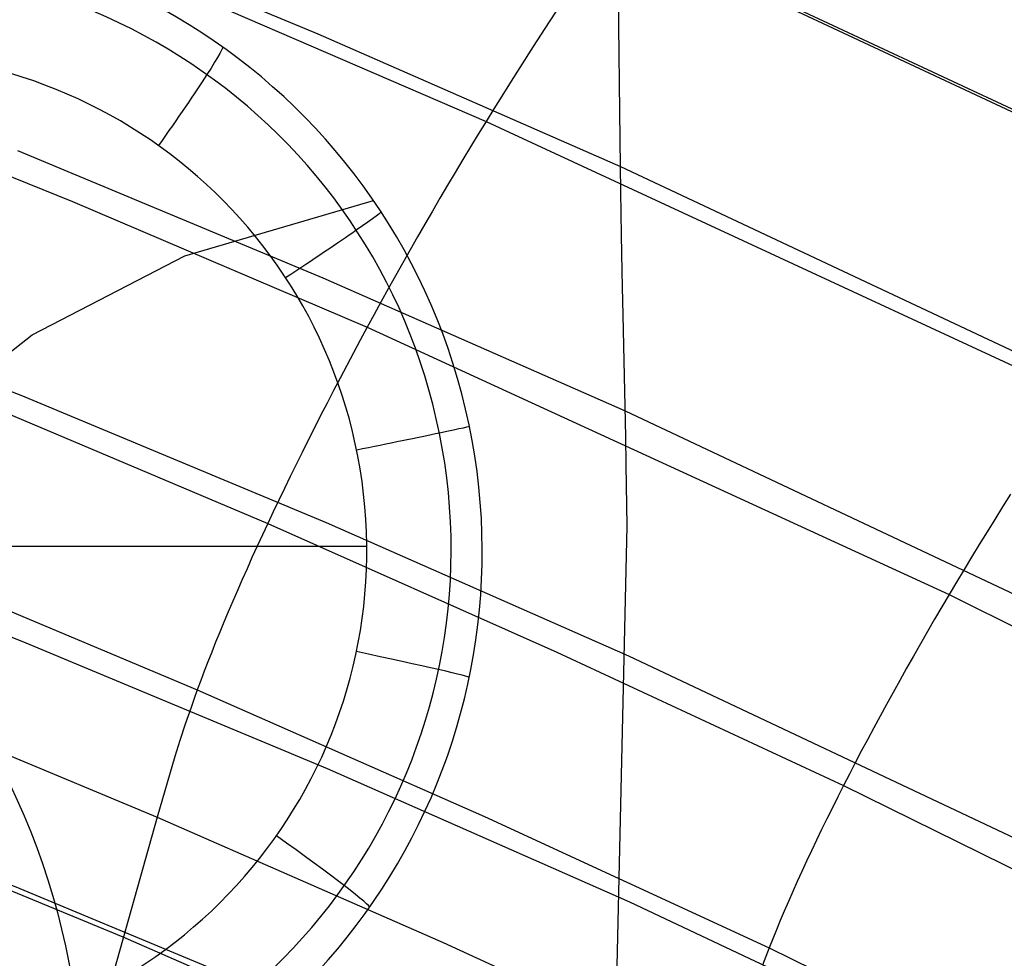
# Model space of a CAD drawing. Extents: x -3677 to -3089, y -67 to 482.
# Tile 100 of 110: x -3242 to -3226, y 436 to 452. Entities that reach past the tile are written whole.
import ezdxf

# ---------------------------------------------------------------- set-up
doc = ezdxf.new("R2010")
doc.units = 0
doc.layers.add('CURVA_ORIGIN', color=125, linetype='CONTINUOUS')
doc.layers.add('LIVELLO_02', color=3, linetype='CONTINUOUS')

msp = doc.modelspace()

# ---------------------------------------------------------------- linework, layer by layer
at = {"layer": 'CURVA_ORIGIN'}
for p, q in [((-3242.21587208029, 453.5411779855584, 425.3509960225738), (-3237.230799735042, 451.4726580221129, 426.0232151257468)), ((-3222.663738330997, 448.6789517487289, 440.5992304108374), (-3232.418297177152, 453.2485084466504, 439.1143347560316)), ((-3232.390337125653, 453.2860118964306, 439.1022451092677), (-3222.636440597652, 448.7147113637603, 440.5876995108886)), ((-3232.937224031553, 452.4599638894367, 439.36800568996), (-3233.456396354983, 451.6646946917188, 439.6032185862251)), ((-3239.360372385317, 452.1463583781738, 439.2398373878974), (-3234.485235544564, 450.0410821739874, 439.9237902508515)), ((-3232.296946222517, 449.7456868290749, 427.5970556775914), (-3232.325029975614, 452.1132212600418, 432.0361219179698)), ((-3233.456396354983, 451.6646946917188, 439.6032185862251), (-3233.71527442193, 451.2635305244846, 439.7065220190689)), ((-3237.230799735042, 451.4726580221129, 426.0232151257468), (-3232.291496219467, 449.3068859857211, 426.7269892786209)), ((-3233.71527442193, 451.2635305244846, 439.7065220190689), (-3233.97325368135, 450.8594758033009, 439.7963534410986)), ((-3233.97325368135, 450.8594758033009, 439.7963534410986), (-3234.101806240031, 450.6562385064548, 439.8352944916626)), ((-3246.096686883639, 450.6980769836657, 438.293530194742), (-3241.239567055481, 448.7358903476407, 438.9308914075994)), ((-3234.101806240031, 450.6562385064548, 439.8352944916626), (-3234.230014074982, 450.4521273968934, 439.8697603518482)), ((-3234.230014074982, 450.4521273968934, 439.8697603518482), (-3234.35783717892, 450.2470920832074, 439.8993819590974)), ((-3234.35783717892, 450.2470920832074, 439.8993819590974), (-3234.485235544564, 450.0410821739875, 439.9237902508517)), ((-3234.485235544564, 450.0410821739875, 439.9237902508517), (-3234.612167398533, 449.8340738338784, 439.9426880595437)), ((-3234.485235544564, 450.0410821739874, 439.9237902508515), (-3224.861294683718, 445.5781164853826, 441.3736136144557)), ((-3234.612167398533, 449.8340738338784, 439.9426880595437), (-3234.738583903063, 449.6261494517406, 439.9560657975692)), ((-3234.738583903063, 449.6261494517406, 439.9560657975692), (-3234.864434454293, 449.4174179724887, 439.9639857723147)), ((-3232.291496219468, 449.3068859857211, 426.726989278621), (-3232.296946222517, 449.7456868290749, 427.5970556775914)), ((-3242.134544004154, 449.5642853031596, 412.9738765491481), (-3237.150083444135, 447.4898892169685, 413.6480148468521)), ((-3234.864434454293, 449.4174179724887, 439.9639857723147), (-3234.989668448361, 449.2079883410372, 439.9665102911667)), ((-3232.286075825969, 448.9031546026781, 425.8748050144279), (-3232.291496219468, 449.3068859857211, 426.726989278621)), ((-3232.291496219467, 449.3068859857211, 426.7269892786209), (-3222.541919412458, 444.7217574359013, 428.2168579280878)), ((-3234.989668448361, 449.2079883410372, 439.9665102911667), (-3235.114235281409, 448.9979695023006, 439.9637016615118)), ((-3235.114235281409, 448.9979695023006, 439.9637016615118), (-3235.238084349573, 448.7874704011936, 439.9556221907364)), ((-3232.280687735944, 448.533865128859, 425.0401839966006), (-3232.286075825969, 448.9031546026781, 425.8748050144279)), ((-3241.239567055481, 448.7358903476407, 438.9308914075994), (-3236.425965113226, 446.6800328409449, 439.5986388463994)), ((-3235.238084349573, 448.7874704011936, 439.9556221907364), (-3235.361165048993, 448.5765999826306, 439.9423341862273)), ((-3235.361165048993, 448.5765999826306, 439.9423341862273), (-3235.483426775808, 448.3654671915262, 439.9238999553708)), ((-3232.27533766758, 448.1960495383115, 424.2216157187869), (-3232.280687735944, 448.533865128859, 425.0401839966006)), ((-3235.483426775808, 448.3654671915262, 439.9238999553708), (-3235.604818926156, 448.154180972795, 439.9003818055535)), ((-3232.270031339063, 447.886739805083, 423.4175896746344), (-3232.27533766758, 448.1960495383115, 424.2216157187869)), ((-3235.604818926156, 448.154180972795, 439.9003818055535), (-3235.725290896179, 447.9428502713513, 439.871842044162)), ((-3235.725290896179, 447.9428502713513, 439.871842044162), (-3235.844792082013, 447.7315840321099, 439.8383429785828)), ((-3232.26477446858, 447.6029679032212, 422.6265953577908), (-3232.270031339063, 447.886739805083, 423.4175896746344)), ((-3235.844792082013, 447.7315840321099, 439.8383429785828), (-3235.963271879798, 447.5204911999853, 439.7999469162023)), ((-3247.113667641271, 447.5434585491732, 399.9610040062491), (-3242.08170365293, 445.5712700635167, 400.6019981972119)), ((-3232.259572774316, 447.3417658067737, 421.847122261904), (-3232.26477446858, 447.6029679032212, 422.6265953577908)), ((-3237.150083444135, 447.4898892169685, 413.6480148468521), (-3232.211848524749, 445.3181184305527, 414.3537470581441)), ((-3235.963271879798, 447.5204911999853, 439.7999469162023), (-3236.080679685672, 447.309680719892, 439.7567161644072)), ((-3236.080679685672, 447.309680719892, 439.7567161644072), (-3236.196964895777, 447.0992615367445, 439.708713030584)), ((-3232.249357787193, 446.8751989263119, 420.3166977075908), (-3232.259572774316, 447.3417658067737, 421.847122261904)), ((-3236.196964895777, 447.0992615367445, 439.708713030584), (-3236.312076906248, 446.8893425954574, 439.6559998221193)), ((-3236.312076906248, 446.8893425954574, 439.6559998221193), (-3236.425965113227, 446.6800328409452, 439.5986388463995)), ((-3232.203531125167, 444.8924411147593, 412.8448304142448), (-3232.249357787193, 446.8751989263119, 420.3166977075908)), ((-3236.425965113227, 446.6800328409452, 439.5986388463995), (-3236.538581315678, 446.4714349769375, 439.5366860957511)), ((-3236.425965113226, 446.6800328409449, 439.5986388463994), (-3226.92400713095, 442.3175945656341, 441.0154829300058)), ((-3236.538581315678, 446.4714349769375, 439.5366860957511), (-3236.649886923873, 446.2636267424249, 439.4701723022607)), ((-3236.649886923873, 446.2636267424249, 439.4701723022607), (-3236.759845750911, 446.0566796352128, 439.3991218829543)), ((-3236.759845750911, 446.0566796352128, 439.3991218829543), (-3236.868421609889, 445.8506651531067, 439.3235592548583)), ((-3236.868421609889, 445.8506651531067, 439.3235592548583), (-3236.975578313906, 445.6456547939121, 439.2435088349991)), ((-3236.975578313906, 445.6456547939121, 439.2435088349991), (-3237.08127967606, 445.4417200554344, 439.1589950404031)), ((-3242.813450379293, 445.4907375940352, 437.4198510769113), (-3238.050288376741, 443.4772613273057, 438.0737432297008)), ((-3242.08170365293, 445.5712700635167, 400.6019981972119), (-3237.097155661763, 443.4933720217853, 401.2772850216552)), ((-3237.08127967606, 445.4417200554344, 439.1589950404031), (-3237.185489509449, 445.2389324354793, 439.0700422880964)), ((-3232.211848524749, 445.3181184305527, 414.3537470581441), (-3222.465145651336, 440.7222824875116, 415.847115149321)), ((-3237.185489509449, 445.2389324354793, 439.0700422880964), (-3237.288171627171, 445.0373634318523, 438.9766749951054)), ((-3237.288171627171, 445.0373634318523, 438.9766749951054), (-3237.389289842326, 444.8370845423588, 438.8789175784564)), ((-3237.389289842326, 444.8370845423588, 438.8789175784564), (-3237.488807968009, 444.6381672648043, 438.7767944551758)), ((-3232.195692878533, 444.432808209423, 411.3187786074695), (-3232.203531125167, 444.8924411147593, 412.8448304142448)), ((-3237.488807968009, 444.6381672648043, 438.7767944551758), (-3237.586689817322, 444.4406830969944, 438.6703300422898)), ((-3237.586689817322, 444.4406830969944, 438.6703300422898), (-3237.68289920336, 444.2447035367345, 438.5595487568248)), ((-3232.181481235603, 443.4371089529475, 408.2282384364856), (-3232.195692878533, 444.432808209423, 411.3187786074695)), ((-3237.68289920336, 444.2447035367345, 438.5595487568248), (-3237.777399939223, 444.0503000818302, 438.4444750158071)), ((-3237.777399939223, 444.0503000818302, 438.4444750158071), (-3237.870155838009, 443.857544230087, 438.325133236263)), ((-3237.870155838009, 443.857544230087, 438.325133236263), (-3237.961130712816, 443.6665074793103, 438.2015478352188)), ((-3225.922415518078, 443.9540710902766, 441.3567928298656), (-3226.051438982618, 443.7490716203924, 441.331212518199)), ((-3226.051438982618, 443.7490716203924, 441.331212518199), (-3226.179478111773, 443.5439845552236, 441.3006251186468)), ((-3247.098540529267, 443.5302226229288, 387.5956873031), (-3242.065534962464, 441.5576799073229, 388.2368079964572)), ((-3237.961130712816, 443.6665074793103, 438.2015478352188), (-3238.050288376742, 443.4772613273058, 438.0737432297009)), ((-3226.179478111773, 443.5439845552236, 441.3006251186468), (-3226.306478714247, 443.3389165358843, 441.2650936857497)), ((-3238.050288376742, 443.4772613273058, 438.0737432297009), (-3238.137592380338, 443.2898803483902, 437.9417522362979)), ((-3238.050288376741, 443.4772613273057, 438.0737432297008), (-3233.329216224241, 441.3779182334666, 438.755489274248)), ((-3237.097155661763, 443.4933720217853, 401.2772850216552), (-3232.159109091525, 441.3180099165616, 401.9841943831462)), ((-3232.786050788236, 416.3973904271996, 326.1947572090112), (-3232.181481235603, 443.4371089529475, 408.2282384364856)), ((-3238.137592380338, 443.2898803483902, 437.9417522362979), (-3238.223005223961, 443.104451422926, 437.8056412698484)), ((-3226.306478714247, 443.3389165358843, 441.2650936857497), (-3226.432386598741, 443.1339742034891, 441.224681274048)), ((-3238.223005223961, 443.104451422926, 437.8056412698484), (-3238.306489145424, 442.9210645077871, 437.665485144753)), ((-3226.432386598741, 443.1339742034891, 441.224681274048), (-3226.557147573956, 442.9292641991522, 441.1794509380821)), ((-3238.306489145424, 442.9210645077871, 437.665485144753), (-3238.388006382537, 442.7398095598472, 437.5213586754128)), ((-3226.557147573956, 442.9292641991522, 441.1794509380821), (-3226.680707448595, 442.7248931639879, 441.1294657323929)), ((-3243.928525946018, 442.7453625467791, 434.8658802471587), (-3239.199066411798, 440.7637879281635, 435.5093866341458)), ((-3238.388006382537, 442.7398095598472, 437.5213586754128), (-3238.467519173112, 442.5607765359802, 437.3733366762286)), ((-3226.680707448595, 442.7248931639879, 441.1294657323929), (-3226.80301203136, 442.5209677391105, 441.0747887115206)), ((-3238.467519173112, 442.5607765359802, 437.3733366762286), (-3238.544989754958, 442.3840553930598, 437.2214939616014)), ((-3238.544989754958, 442.3840553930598, 437.2214939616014), (-3238.620380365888, 442.20973608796, 437.0659053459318)), ((-3226.80301203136, 442.5209677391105, 441.0747887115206), (-3226.924007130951, 442.3175945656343, 441.0154829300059)), ((-3226.924007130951, 442.3175945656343, 441.0154829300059), (-3227.043641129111, 442.1148741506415, 440.9516050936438)), ((-3226.92400713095, 442.3175945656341, 441.0154829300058), (-3217.573623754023, 437.67300950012, 442.5239239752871)), ((-3238.620380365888, 442.20973608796, 437.0659053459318), (-3238.693653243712, 442.0379085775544, 436.9066456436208)), ((-3227.043641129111, 442.1148741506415, 440.9516050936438), (-3227.161872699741, 441.9128824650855, 440.8831865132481)), ((-3238.693653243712, 442.0379085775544, 436.9066456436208), (-3238.76477062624, 441.868662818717, 436.7437896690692)), ((-3227.161872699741, 441.9128824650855, 440.8831865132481), (-3227.278663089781, 441.7116893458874, 440.810252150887)), ((-3238.76477062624, 441.868662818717, 436.7437896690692), (-3238.833694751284, 441.7020887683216, 436.577412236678)), ((-3238.833694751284, 441.7020887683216, 436.577412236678), (-3238.900387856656, 441.5382763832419, 436.407588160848)), ((-3227.278663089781, 441.7116893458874, 440.810252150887), (-3227.393973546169, 441.5113646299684, 440.7328269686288)), ((-3242.065534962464, 441.5576799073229, 388.2368079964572), (-3237.079992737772, 439.4793537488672, 388.9122455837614)), ((-3238.900387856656, 441.5382763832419, 436.407588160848), (-3238.964812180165, 441.3773156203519, 436.2343922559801)), ((-3227.393973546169, 441.5113646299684, 440.7328269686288), (-3227.507765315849, 441.3119781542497, 440.6509359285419)), ((-3238.964812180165, 441.3773156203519, 436.2343922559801), (-3239.026929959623, 441.2192964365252, 436.057899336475)), ((-3233.329216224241, 441.3779182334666, 438.755489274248), (-3228.64815808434, 439.2006241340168, 439.4625270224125)), ((-3232.159109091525, 441.3180099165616, 401.9841943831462), (-3222.413236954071, 436.7157070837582, 403.4796861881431)), ((-3227.507765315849, 441.3119781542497, 440.6509359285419), (-3227.619999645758, 441.1135997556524, 440.5646039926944)), ((-3239.026929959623, 441.2192964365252, 436.057899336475), (-3239.08670343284, 441.0643087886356, 435.8781842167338)), ((-3227.619999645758, 441.1135997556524, 440.5646039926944), (-3227.730637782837, 440.9162992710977, 440.4738561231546)), ((-3239.08670343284, 441.0643087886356, 435.8781842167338), (-3239.144094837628, 440.9124426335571, 435.695321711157)), ((-3239.144094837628, 440.9124426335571, 435.695321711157), (-3239.199066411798, 440.7637879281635, 435.5093866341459)), ((-3227.730637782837, 440.9162992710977, 440.4738561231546), (-3227.839640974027, 440.7201465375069, 440.3787172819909)), ((-3244.567916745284, 440.6459294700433, 431.6267913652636), (-3239.854835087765, 438.685428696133, 432.2634651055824)), ((-3239.251613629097, 440.6183833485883, 435.320474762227), (-3239.301864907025, 440.4760624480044, 435.1287657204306)), ((-3239.199066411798, 440.7637879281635, 435.5093866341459), (-3239.251613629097, 440.6183833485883, 435.320474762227)), ((-3239.199066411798, 440.7637879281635, 435.5093866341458), (-3234.511281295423, 438.6964698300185, 436.1807055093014)), ((-3227.839640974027, 440.7201465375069, 440.3787172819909), (-3227.946970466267, 440.5252113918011, 440.2792124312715)), ((-3239.301864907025, 440.4760624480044, 435.1287657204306), (-3239.396126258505, 440.1998007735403, 434.7377584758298)), ((-3227.946970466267, 440.5252113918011, 440.2792124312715), (-3228.052587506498, 440.3315636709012, 440.1753665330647)), ((-3228.052587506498, 440.3315636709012, 440.1753665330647), (-3228.15645334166, 440.1392732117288, 440.0672045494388)), ((-3239.396126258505, 440.1998007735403, 434.7377584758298), (-3239.483143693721, 439.9332610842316, 434.3379695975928)), ((-3228.15645334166, 440.1392732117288, 440.0672045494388), (-3228.258529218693, 439.9484098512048, 439.9547514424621)), ((-3239.483143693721, 439.9332610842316, 434.3379695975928), (-3239.564210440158, 439.6747015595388, 433.9310037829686)), ((-3228.258529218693, 439.9484098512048, 439.9547514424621), (-3228.358776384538, 439.7590434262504, 439.8380321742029)), ((-3239.564210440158, 439.6747015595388, 433.9310037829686), (-3239.854835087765, 438.685428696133, 432.2634651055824)), ((-3228.358776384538, 439.7590434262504, 439.8380321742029), (-3228.457156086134, 439.5712437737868, 439.7170717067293)), ((-3247.129006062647, 439.4885229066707, 375.2396230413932), (-3242.094221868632, 437.5190624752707, 375.879752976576)), ((-3228.457156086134, 439.5712437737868, 439.7170717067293), (-3228.553629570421, 439.3850807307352, 439.5918950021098)), ((-3237.079992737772, 439.4793537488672, 388.9122455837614), (-3232.140994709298, 437.3035148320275, 389.6193218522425)), ((-3228.553629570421, 439.3850807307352, 439.5918950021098), (-3228.648158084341, 439.2006241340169, 439.4625270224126)), ((-3228.648158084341, 439.2006241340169, 439.4625270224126), (-3228.740702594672, 439.0179468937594, 439.3290011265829)), ((-3228.64815808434, 439.2006241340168, 439.4625270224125), (-3219.397364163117, 434.6417168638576, 440.9429264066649)), ((-3228.740702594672, 439.0179468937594, 439.3290011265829), (-3228.831222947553, 438.8371342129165, 439.1913842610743)), ((-3239.854835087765, 438.685428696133, 432.2634651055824), (-3240.941361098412, 434.8311868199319, 425.5464152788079)), ((-3239.854835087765, 438.685428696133, 432.2634651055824), (-3235.183029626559, 436.63895167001, 432.9280269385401)), ((-3234.511281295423, 438.6964698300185, 436.1807055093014), (-3229.863328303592, 436.5509700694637, 436.8773885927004)), ((-3228.831222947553, 438.8371342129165, 439.1913842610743), (-3228.919678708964, 438.6582743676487, 439.0497517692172)), ((-3245.117568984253, 438.6725660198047, 428.2878068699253), (-3240.417836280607, 436.7308940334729, 428.918374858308)), ((-3228.919678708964, 438.6582743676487, 439.0497517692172), (-3229.006029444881, 438.4814556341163, 438.904178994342)), ((-3229.006029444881, 438.4814556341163, 438.904178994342), (-3229.090234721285, 438.3067662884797, 438.7547412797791)), ((-3229.090234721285, 438.3067662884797, 438.7547412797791), (-3229.172254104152, 438.1342946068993, 438.6015139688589)), ((-3229.172254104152, 438.1342946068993, 438.6015139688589), (-3229.252047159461, 437.9641288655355, 438.4445724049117)), ((-3229.252047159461, 437.9641288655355, 438.4445724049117), (-3229.329573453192, 437.7963573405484, 438.2839919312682)), ((-3229.329573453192, 437.7963573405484, 438.2839919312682), (-3229.404792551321, 437.6310683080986, 438.1198478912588)), ((-3229.404792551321, 437.6310683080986, 438.1198478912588), (-3229.477664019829, 437.4683500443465, 437.9522156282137)), ((-3242.094221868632, 437.5190624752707, 375.879752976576), (-3237.10657102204, 435.4440817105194, 376.5541164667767)), ((-3229.477664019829, 437.4683500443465, 437.9522156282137), (-3229.548147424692, 437.3082908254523, 437.7811704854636)), ((-3232.140994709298, 437.3035148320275, 389.6193218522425), (-3222.393312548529, 432.7002226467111, 391.1151603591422)), ((-3229.548147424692, 437.3082908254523, 437.7811704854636), (-3229.61620233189, 437.1509789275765, 437.6067878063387)), ((-3229.61620233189, 437.1509789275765, 437.6067878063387), (-3229.6817883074, 436.9965026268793, 437.4291429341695)), ((-3229.6817883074, 436.9965026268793, 437.4291429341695), (-3229.744864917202, 436.8449501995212, 437.2483112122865)), ((-3229.744864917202, 436.8449501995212, 437.2483112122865), (-3229.805391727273, 436.6964099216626, 437.06436798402)), ((-3240.417836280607, 436.7308940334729, 428.918374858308), (-3235.758998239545, 434.7029719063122, 429.5769198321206)), ((-3235.183029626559, 436.63895167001, 432.9280269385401), (-3230.550882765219, 434.5137196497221, 433.6181381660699)), ((-3229.805391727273, 436.6964099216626, 437.06436798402), (-3229.863328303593, 436.5509700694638, 436.8773885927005)), ((-3229.863328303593, 436.5509700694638, 436.8773885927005), (-3229.918669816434, 436.40866913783, 436.6874688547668)), ((-3229.863328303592, 436.5509700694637, 436.8773885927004), (-3220.678700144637, 432.0544483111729, 438.3374603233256)), ((-3229.918669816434, 436.40866913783, 436.6874688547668), (-3229.97155385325, 436.2693464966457, 436.4947864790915))]:
    msp.add_line(p, q, dxfattribs=at)
at = {"layer": 'LIVELLO_02'}
for p, q in [((-3239.401909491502, 447.8473220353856, -380.3358337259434), (-3236.324228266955, 448.7476979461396, -424.3485464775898)), ((-3241.896025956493, 446.5559135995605, -347.1197090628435), (-3239.401909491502, 447.8473220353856, -380.3358337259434)), ((-3243.899894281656, 444.9907005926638, -321.8805963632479), (-3241.896025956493, 446.5559135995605, -347.1197090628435)), ((-3236.433466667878, 443.100588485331, -426.4245857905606), (-3252.60678485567, 443.1079751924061, -427.3496745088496))]:
    msp.add_line(p, q, dxfattribs=at)
at = {"layer": 'LIVELLO_02', "extrusion": (0.05850838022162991, 0.01377609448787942, -0.9981918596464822)}
msp.add_circle((1174.869348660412, -3076.743425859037, 240.4093206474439), 10.09994313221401, dxfattribs=at)
at = {"layer": 'LIVELLO_02', "extrusion": (0.05762971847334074, 0.01013952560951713, -0.9982865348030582)}
msp.add_circle((998.5793242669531, -3138.292294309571, 243.0894627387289), 9.506839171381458, dxfattribs=at)
at = {"layer": 'LIVELLO_02', "extrusion": (0.05710692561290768, 0.007971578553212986, -0.9983362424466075)}
msp.add_circle((887.3472059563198, -3171.482318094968, 244.4245645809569), 8.100362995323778, dxfattribs=at)
at = {"layer": 'LIVELLO_02', "extrusion": (-0.05852470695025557, -0.1258956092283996, 0.990315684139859)}
msp.add_circle((-3132.665679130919, -1010.037947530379, -164.7394768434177), 11.65847665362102, dxfattribs=at)
at = {"layer": 'LIVELLO_02', "extrusion": (-0.8137765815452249, 0.579664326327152, -0.04191591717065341)}
msp.add_arc((1513.51321972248, -302.6501360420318, 2915.024745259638), 2.000045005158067, 176.7555007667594, 267.7296557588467, dxfattribs=at)
at = {"layer": 'LIVELLO_02', "extrusion": (-0.5478114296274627, 0.8362385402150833, -0.02465241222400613)}
msp.add_arc((2463.251498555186, -371.3716754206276, 2158.400410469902), 2.000028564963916, 176.3816310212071, 267.0118076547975, dxfattribs=at)
at = {"layer": 'LIVELLO_02', "extrusion": (-0.2010306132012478, 0.979578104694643, -0.003664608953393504)}
msp.add_arc((3081.242122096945, -420.4410744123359, 1087.810428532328), 2.000045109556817, 176.5965602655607, 266.7019537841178, dxfattribs=at)
at = {"layer": 'LIVELLO_02', "extrusion": (0.2043197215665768, 0.978709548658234, 0.01952103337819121)}
msp.add_arc((3258.606783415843, -419.8922861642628, -237.638281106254), 2.00004822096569, 177.4644393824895, 266.8902205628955, dxfattribs=at)
at = {"layer": 'LIVELLO_02', "extrusion": (0.5752260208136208, 0.817043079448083, 0.0394414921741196)}
msp.add_arc((2900.017275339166, -364.836254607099, -1521.179795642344), 2.000029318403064, 178.8483907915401, 267.5879391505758, dxfattribs=at)

doc.saveas('drawing.dxf')
